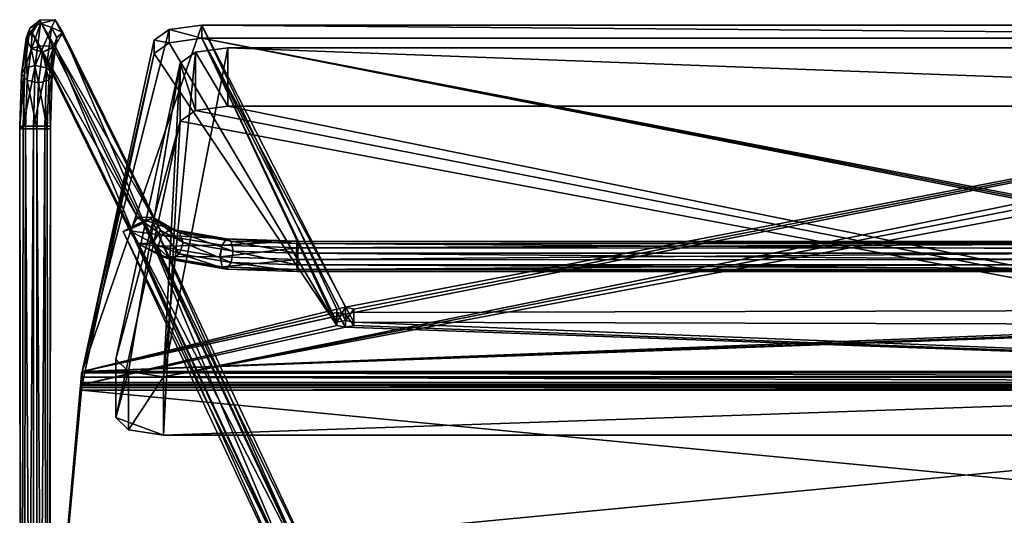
# Model space of a CAD drawing. Header units: millimetres. Extents: x -41 to 3008, y -710 to 56.
# Tile 12 of 28: x 777 to 1127, y -180 to -4. Entities that reach past the tile are written whole.
import ezdxf

# ---------------------------------------------------------------- set-up
doc = ezdxf.new("R2010")
doc.units = ezdxf.units.MM
doc.header["$LTSCALE"] = 65.185185
doc.layers.add('Default', color=7, linetype='Continuous', true_color=0x000000)

msp = doc.modelspace()

# ---------------------------------------------------------------- meshes
at = {"layer": 'Default'}
mesh = msp.add_polyface(dxfattribs=at)
corners = [(781.57, -9, 42.32), (788.11, -42, -0.68), (777.18, -42.93, 0.57), (789.78, -4.16, 42.49), (789.78, -4.16, 42.49), (789.78, -4.16, 42.49), (792.51, -8.76, 41.22), (792.51, -8.76, 41.22), (788.55, -6.99, 19.74), (788.55, -6.99, 19.74), (788.55, -6.99, 19.74), (788.55, -6.99, 19.74), (788.55, -6.99, 19.74), (788.55, -6.99, 19.74), (788.55, -6.99, 19.74), (790.42, -10.44, 21.29), (790.42, -10.44, 21.29), (784.31, -4.28, 43.04), (784.31, -4.28, 43.04), (784.31, -4.28, 43.04), (784.31, -4.28, 43.04), (779.46, -10.78, 22.24), (779.46, -10.78, 22.24), (779.46, -10.78, 22.24), (784.59, -5.57, 19.58), (784.59, -5.57, 19.58), (784.59, -5.57, 19.58), (784.59, -5.57, 19.58), (784.59, -5.57, 19.58), (784.59, -5.57, 19.58), (780.83, -7.14, 20.62), (780.83, -7.14, 20.62), (780.83, -7.14, 20.62), (780.83, -7.14, 20.62), (780.83, -7.14, 20.62), (777.2, -42.93, 0.69), (777.2, -42.93, 0.69), (777.2, -42.93, 0.69), (777.82, -23.56, 6.57), (777.82, -23.56, 6.57), (777.82, -23.56, 6.57), (777.82, -23.56, 6.57), (777.18, -42, 0.58), (777.18, -42, 0.58), (777.18, -42, 0.58), (777.18, -42, 0.58), (778.99, -21.37, 3.18), (778.99, -21.37, 3.18), (778.99, -21.37, 3.18), (778.99, -21.37, 3.18), (778.99, -21.37, 3.18), (778.99, -21.37, 3.18), (788.73, -23.43, 5.23), (788.73, -23.43, 5.23), (788.73, -23.43, 5.23), (786.1, -42, -4.29), (786.1, -42, -4.29), (786.1, -42, -4.29), (788.77, -22.9, 5.59), (788.77, -22.9, 5.59), (786.71, -21.28, 2.22), (786.71, -21.28, 2.22), (786.71, -21.28, 2.22), (786.71, -21.28, 2.22), (786.71, -21.28, 2.22), (786.71, -21.28, 2.22), (786.71, -21.28, 2.22), (790.39, -10.56, 21), (790.39, -10.56, 21), (790.39, -10.56, 21), (778.37, -42, -3.45), (778.37, -42, -3.45), (778.37, -42, -3.45), (777.18, -42.46, 0.58), (777.18, -42.46, 0.58), (782.08, -42, -5.47), (782.08, -42, -5.47), (782.08, -42, -5.47), (782.68, -20.42, 1.37), (782.68, -20.42, 1.37), (782.68, -20.42, 1.37), (782.68, -20.42, 1.37), (782.68, -20.42, 1.37), (782.68, -20.42, 1.37)]
mesh.append_faces([[corners[k] for k in face] for face in [(3, 7, 8, 8), (6, 16, 9, 9), (0, 20, 21, 21), (17, 5, 28, 28), (22, 19, 33, 33), (34, 18, 27, 27), (29, 4, 14, 14), (35, 41, 43, 43), (38, 23, 32, 32), (44, 40, 48, 48), (49, 39, 31, 31), (52, 1, 57, 57), (58, 54, 62, 62), (53, 56, 63, 63), (15, 69, 10, 10), (67, 59, 61, 61), (68, 60, 11, 11), (70, 45, 47, 47), (36, 42, 74, 74), (75, 72, 79, 79), (80, 71, 46, 46), (55, 77, 64, 64), (65, 76, 78, 78), (66, 83, 12, 12), (81, 51, 25, 25), (82, 24, 13, 13), (50, 30, 26, 26), (2, 37, 73, 73)]])
mesh = msp.add_polyface(dxfattribs=at)
corners = [(792.51, -8.76, 41.22), (816.29, -79.2, 372.6), (824.49, -74.36, 372.76), (824.49, -74.36, 372.76), (824.49, -74.36, 372.76), (827.23, -78.96, 371.49), (827.23, -78.96, 371.49), (789.78, -4.16, 42.49), (789.78, -4.16, 42.49), (789.78, -4.16, 42.49), (819.02, -74.48, 373.31), (819.02, -74.48, 373.31), (819.02, -74.48, 373.31), (781.57, -9, 42.32), (781.57, -9, 42.32), (784.31, -4.28, 43.04), (784.31, -4.28, 43.04), (784.31, -4.28, 43.04)]
mesh.append_faces([[corners[k] for k in face] for face in [(2, 6, 8, 8), (5, 0, 9, 9), (1, 12, 13, 13), (10, 4, 16, 16), (14, 11, 15, 15), (17, 3, 7, 7)]])
mesh = msp.add_polyface(dxfattribs=at)
corners = [(824.97, -11.48, 686.17), (896.03, -107.05, 423.6), (896.03, -107.05, 423.6), (893, -106.45, 425.24), (893, -106.45, 425.24), (893, -106.45, 425.24), (1414.07, -6.1, 700.96), (1414.07, -6.1, 700.96), (1414.07, -6.1, 700.96), (1414.07, -6.1, 700.96), (1414.07, -6.1, 700.96), (1414.07, -6.1, 700.96), (1414.07, -6.1, 700.96), (1414.07, -6.1, 700.96), (889.97, -107.05, 423.6), (889.97, -107.05, 423.6), (889.97, -107.05, 423.6), (841.93, -6.1, 700.96), (841.93, -6.1, 700.96), (841.93, -6.1, 700.96), (841.93, -6.1, 700.96), (896.03, -108.24, 420.31), (896.03, -108.24, 420.31), (896.03, -108.24, 420.31), (896.03, -108.24, 420.31), (893, -108.84, 418.67), (893, -108.84, 418.67), (799.39, -129.24, 362.62), (799.39, -129.24, 362.62), (799.39, -129.24, 362.62), (799.39, -129.24, 362.62), (799.39, -129.24, 362.62), (799.39, -129.24, 362.62), (799.39, -129.24, 362.62), (799.39, -129.24, 362.62), (799.39, -129.24, 362.62), (799.39, -129.24, 362.62), (1359.97, -107.05, 423.6), (1359.97, -107.05, 423.6), (1359.97, -107.05, 423.6), (1359.97, -107.05, 423.6), (889.97, -108.24, 420.31), (889.97, -108.24, 420.31), (1366.03, -107.05, 423.6), (1366.03, -107.05, 423.6), (1363, -106.45, 425.24), (1363, -106.45, 425.24), (1366.03, -108.24, 420.31), (1366.03, -108.24, 420.31), (1366.03, -108.24, 420.31), (1366.03, -108.24, 420.31), (1366.03, -108.24, 420.31), (1363, -108.84, 418.67), (1363, -108.84, 418.67), (1363, -108.84, 418.67), (1456.61, -129.24, 362.62), (1456.61, -129.24, 362.62), (1456.61, -129.24, 362.62), (1425.64, -7.65, 696.69), (1425.64, -7.65, 696.69), (1431.03, -11.48, 686.17), (1431.03, -11.48, 686.17), (1359.97, -108.24, 420.31), (1359.97, -108.24, 420.31), (830.36, -7.65, 696.69), (830.36, -7.65, 696.69)]
mesh.append_faces([[corners[k] for k in face] for face in [(1, 5, 12, 12), (3, 16, 18, 18), (13, 4, 17, 17), (21, 2, 11, 11), (25, 24, 32, 32), (39, 22, 10, 10), (23, 38, 33, 33), (41, 26, 31, 31), (14, 42, 30, 30), (19, 15, 29, 29), (43, 46, 8, 8), (45, 40, 9, 9), (47, 44, 7, 7), (52, 51, 56, 56), (48, 6, 59, 59), (57, 50, 60, 60), (61, 49, 58, 58), (62, 54, 35, 35), (36, 53, 55, 55), (37, 63, 34, 34), (64, 20, 28, 28), (0, 65, 27, 27)]])
mesh = msp.add_polyface(dxfattribs=at)
corners = [(841.93, -6.1, 700.96), (824.97, -16.18, 687.88), (830.36, -7.65, 696.69), (830.36, -7.65, 696.69), (830.36, -7.65, 696.69), (841.93, -10.79, 702.67), (841.93, -10.79, 702.67), (824.97, -11.48, 686.17), (824.97, -11.48, 686.17), (830.36, -12.35, 698.4), (830.36, -12.35, 698.4), (830.36, -12.35, 698.4)]
mesh.append_faces([[corners[k] for k in face] for face in [(0, 4, 5, 5), (2, 8, 10, 10), (6, 3, 9, 9), (7, 1, 11, 11)]])
mesh = msp.add_polyface(dxfattribs=at)
corners = [(1414.07, -6.1, 700.96), (841.93, -10.79, 702.67), (841.93, -6.1, 700.96), (841.93, -6.1, 700.96), (1414.07, -10.79, 702.67), (1414.07, -10.79, 702.67)]
mesh.append_faces([[corners[k] for k in face] for face in [(0, 3, 4, 4), (5, 2, 1, 1)]])
mesh = msp.add_polyface(dxfattribs=at)
corners = [(792.51, -8.76, 41.22), (777.2, -42.93, 0.69), (789.78, -13.48, 40.5), (789.78, -13.48, 40.5), (789.78, -13.48, 40.5), (789.78, -13.48, 40.5), (789.78, -13.48, 40.5), (790.42, -10.44, 21.29), (790.42, -10.44, 21.29), (784.31, -13.6, 41.05), (784.31, -13.6, 41.05), (784.31, -13.6, 41.05), (785.26, -15.77, 23.66), (785.26, -15.77, 23.66), (785.26, -15.77, 23.66), (785.26, -15.77, 23.66), (785.26, -15.77, 23.66), (785.26, -15.77, 23.66), (790.39, -10.56, 21), (790.39, -10.56, 21), (790.39, -10.56, 21), (789.03, -14.2, 22.63), (789.03, -14.2, 22.63), (789.03, -14.2, 22.63), (789.03, -14.2, 22.63), (789.03, -14.2, 22.63), (789.03, -14.2, 22.63), (781.57, -9, 42.32), (781.57, -9, 42.32), (781.3, -14.35, 23.5), (781.3, -14.35, 23.5), (781.3, -14.35, 23.5), (781.3, -14.35, 23.5), (781.3, -14.35, 23.5), (781.3, -14.35, 23.5), (779.46, -10.78, 22.24), (779.46, -10.78, 22.24), (779.46, -10.78, 22.24), (779.24, -42.93, 4.31), (779.24, -42.93, 4.31), (779.24, -42.93, 4.31), (783.23, -42.93, 5.47), (783.23, -42.93, 5.47), (783.23, -42.93, 5.47), (779.84, -25.71, 9.57), (779.84, -25.71, 9.57), (779.84, -25.71, 9.57), (779.84, -25.71, 9.57), (779.84, -25.71, 9.57), (779.84, -25.71, 9.57), (783.87, -26.57, 10.42), (783.87, -26.57, 10.42), (783.87, -26.57, 10.42), (783.87, -26.57, 10.42), (783.87, -26.57, 10.42), (783.87, -26.57, 10.42), (786.93, -42.93, 3.46), (786.93, -42.93, 3.46), (786.93, -42.93, 3.46), (777.82, -23.56, 6.57), (777.82, -23.56, 6.57), (777.82, -23.56, 6.57), (787.55, -25.62, 8.62), (787.55, -25.62, 8.62), (787.55, -25.62, 8.62), (787.55, -25.62, 8.62), (787.55, -25.62, 8.62), (787.55, -25.62, 8.62), (787.55, -25.62, 8.62), (787.55, -25.62, 8.62), (787.55, -25.62, 8.62), (788.73, -23.43, 5.23), (788.73, -23.43, 5.23), (788.73, -23.43, 5.23), (788.11, -42, -0.68), (788.11, -42, -0.68), (788.12, -42, -0.57), (788.12, -42, -0.57), (788.12, -42.46, -0.57), (788.12, -42.46, -0.57), (788.12, -42.93, -0.57), (788.12, -42.93, -0.57), (788.77, -22.9, 5.59), (788.77, -22.9, 5.59)]
mesh.append_faces([[corners[k] for k in face] for face in [(0, 6, 7, 7), (2, 11, 16, 16), (8, 5, 18, 18), (19, 4, 25, 25), (26, 3, 15, 15), (9, 28, 29, 29), (17, 10, 34, 34), (30, 27, 37, 37), (38, 43, 44, 44), (45, 42, 50, 50), (51, 41, 58, 58), (1, 40, 59, 59), (60, 39, 49, 49), (61, 48, 35, 35), (46, 55, 32, 32), (47, 31, 36, 36), (62, 52, 57, 57), (53, 70, 13, 13), (54, 12, 33, 33), (73, 67, 74, 74), (68, 72, 22, 22), (75, 66, 76, 76), (77, 65, 78, 78), (79, 64, 80, 80), (81, 63, 56, 56), (69, 21, 14, 14), (23, 71, 83, 83), (20, 24, 82, 82)]])
mesh = msp.add_polyface(dxfattribs=at)
corners = [(827.23, -78.96, 371.49), (781.57, -9, 42.32), (824.49, -83.68, 370.78), (824.49, -83.68, 370.78), (824.49, -83.68, 370.78), (792.51, -8.76, 41.22), (792.51, -8.76, 41.22), (819.02, -83.8, 371.33), (819.02, -83.8, 371.33), (819.02, -83.8, 371.33), (789.78, -13.48, 40.5), (789.78, -13.48, 40.5), (789.78, -13.48, 40.5), (816.29, -79.2, 372.6), (816.29, -79.2, 372.6), (784.31, -13.6, 41.05), (784.31, -13.6, 41.05), (784.31, -13.6, 41.05)]
mesh.append_faces([[corners[k] for k in face] for face in [(0, 4, 5, 5), (2, 9, 11, 11), (6, 3, 10, 10), (7, 14, 16, 16), (12, 8, 15, 15), (17, 13, 1, 1)]])
mesh = msp.add_polyface(dxfattribs=at)
corners = [(1431.03, -16.18, 687.88), (824.97, -16.18, 687.88), (824.97, -16.18, 687.88), (799.39, -133.94, 364.33), (799.39, -133.94, 364.33), (799.39, -133.94, 364.33), (889.97, -112.94, 422.02), (889.97, -112.94, 422.02), (889.97, -112.94, 422.02), (889.97, -112.94, 422.02), (889.97, -112.94, 422.02), (830.36, -12.35, 698.4), (830.36, -12.35, 698.4), (1456.61, -133.94, 364.33), (1456.61, -133.94, 364.33), (1456.61, -133.94, 364.33), (1456.61, -133.94, 364.33), (1456.61, -133.94, 364.33), (1456.61, -133.94, 364.33), (1456.61, -133.94, 364.33), (1456.61, -133.94, 364.33), (1456.61, -133.94, 364.33), (1456.61, -133.94, 364.33), (893, -113.54, 420.38), (893, -113.54, 420.38), (893, -113.54, 420.38), (1425.64, -12.35, 698.4), (1425.64, -12.35, 698.4), (1414.07, -10.79, 702.67), (1414.07, -10.79, 702.67), (1414.07, -10.79, 702.67), (1414.07, -10.79, 702.67), (1366.03, -111.75, 425.31), (1366.03, -111.75, 425.31), (1366.03, -111.75, 425.31), (896.03, -112.94, 422.02), (896.03, -112.94, 422.02), (896.03, -111.75, 425.31), (896.03, -111.75, 425.31), (896.03, -111.75, 425.31), (896.03, -111.75, 425.31), (1359.97, -112.94, 422.02), (1359.97, -112.94, 422.02), (1359.97, -112.94, 422.02), (1359.97, -112.94, 422.02), (1363, -113.54, 420.38), (1363, -113.54, 420.38), (1366.03, -112.94, 422.02), (1366.03, -112.94, 422.02), (841.93, -10.79, 702.67), (841.93, -10.79, 702.67), (841.93, -10.79, 702.67), (841.93, -10.79, 702.67), (841.93, -10.79, 702.67), (841.93, -10.79, 702.67), (841.93, -10.79, 702.67), (841.93, -10.79, 702.67), (1363, -111.15, 426.95), (1363, -111.15, 426.95), (1363, -111.15, 426.95), (893, -111.15, 426.95), (893, -111.15, 426.95), (889.97, -111.75, 425.31), (889.97, -111.75, 425.31), (1359.97, -111.75, 425.31), (1359.97, -111.75, 425.31)]
mesh.append_faces([[corners[k] for k in face] for face in [(1, 5, 9, 9), (2, 8, 11, 11), (3, 22, 24, 24), (10, 4, 23, 23), (13, 0, 27, 27), (15, 30, 33, 33), (31, 14, 26, 26), (25, 21, 35, 35), (36, 20, 37, 37), (38, 19, 43, 43), (44, 18, 45, 45), (46, 17, 47, 47), (48, 16, 32, 32), (28, 56, 58, 58), (29, 57, 34, 34), (61, 51, 62, 62), (52, 60, 40, 40), (63, 50, 6, 6), (7, 49, 12, 12), (53, 39, 42, 42), (59, 55, 64, 64), (65, 54, 41, 41)]])
mesh = msp.add_polyface(dxfattribs=at)
corners = [(824.97, -11.48, 686.17), (799.39, -133.94, 364.33), (799.39, -129.24, 362.62), (799.39, -129.24, 362.62), (824.97, -16.18, 687.88), (824.97, -16.18, 687.88)]
mesh.append_faces([[corners[k] for k in face] for face in [(0, 3, 4, 4), (5, 2, 1, 1)]])
mesh = msp.add_polyface(dxfattribs=at)
corners = [(1440.13, -129.33, 377.01), (811.36, -124.94, 389.06), (1421.74, -19.6, 678.48), (1421.74, -19.6, 678.48), (1421.74, -19.6, 678.48), (1444.63, -124.94, 389.06), (1444.63, -124.94, 389.06), (1427.68, -131.19, 371.9), (1427.68, -131.19, 371.9), (1427.68, -131.19, 371.9), (1416.36, -15.77, 689.01), (1416.36, -15.77, 689.01), (828.32, -131.19, 371.9), (828.32, -131.19, 371.9), (828.32, -131.19, 371.9), (828.32, -131.19, 371.9), (828.32, -131.19, 371.9), (828.32, -131.19, 371.9), (828.32, -131.19, 371.9), (1404.79, -14.21, 693.27), (1404.79, -14.21, 693.27), (851.21, -14.21, 693.27), (851.21, -14.21, 693.27), (839.64, -15.77, 689.01), (839.64, -15.77, 689.01), (834.25, -19.6, 678.48), (834.25, -19.6, 678.48), (834.25, -19.6, 678.48), (815.86, -129.33, 377.01), (815.86, -129.33, 377.01)]
mesh.append_faces([[corners[k] for k in face] for face in [(2, 6, 8, 8), (9, 5, 0, 0), (10, 4, 17, 17), (18, 3, 7, 7), (19, 11, 16, 16), (21, 20, 15, 15), (23, 22, 14, 14), (25, 24, 13, 13), (1, 27, 28, 28), (29, 26, 12, 12)]])
mesh = msp.add_polyface(dxfattribs=at)
corners = [(851.21, -14.21, 693.27), (834.25, -40.27, 686.01), (839.64, -15.77, 689.01), (839.64, -15.77, 689.01), (839.64, -15.77, 689.01), (851.21, -34.89, 700.8), (851.21, -34.89, 700.8), (834.25, -19.6, 678.48), (834.25, -19.6, 678.48), (839.64, -36.44, 696.53), (839.64, -36.44, 696.53), (839.64, -36.44, 696.53)]
mesh.append_faces([[corners[k] for k in face] for face in [(0, 4, 5, 5), (2, 8, 10, 10), (3, 9, 6, 6), (7, 1, 11, 11)]])
mesh = msp.add_polyface(dxfattribs=at)
corners = [(1404.79, -14.21, 693.27), (851.21, -34.89, 700.8), (851.21, -14.21, 693.27), (851.21, -14.21, 693.27), (1404.79, -34.89, 700.8), (1404.79, -34.89, 700.8)]
mesh.append_faces([[corners[k] for k in face] for face in [(0, 3, 4, 4), (2, 1, 5, 5)]])
mesh = msp.add_polyface(dxfattribs=at)
corners = [(834.25, -19.6, 678.48), (811.36, -145.61, 396.58), (811.36, -124.94, 389.06), (811.36, -124.94, 389.06), (834.25, -40.27, 686.01), (834.25, -40.27, 686.01)]
mesh.append_faces([[corners[k] for k in face] for face in [(0, 3, 4, 4), (2, 1, 5, 5)]])
mesh = msp.add_polyface(dxfattribs=at)
corners = [(815.86, -150, 384.53), (1444.63, -145.61, 396.58), (828.32, -151.86, 379.42), (828.32, -151.86, 379.42), (828.32, -151.86, 379.42), (1427.68, -151.86, 379.42), (1427.68, -151.86, 379.42), (1427.68, -151.86, 379.42), (1427.68, -151.86, 379.42), (1427.68, -151.86, 379.42), (1427.68, -151.86, 379.42), (1427.68, -151.86, 379.42), (834.25, -40.27, 686.01), (834.25, -40.27, 686.01), (834.25, -40.27, 686.01), (839.64, -36.44, 696.53), (839.64, -36.44, 696.53), (851.21, -34.89, 700.8), (851.21, -34.89, 700.8), (1404.79, -34.89, 700.8), (1404.79, -34.89, 700.8), (1416.36, -36.44, 696.53), (1416.36, -36.44, 696.53), (1421.74, -40.27, 686.01), (1421.74, -40.27, 686.01), (1421.74, -40.27, 686.01), (1440.13, -150, 384.53), (1440.13, -150, 384.53), (811.36, -145.61, 396.58), (811.36, -145.61, 396.58)]
mesh.append_faces([[corners[k] for k in face] for face in [(2, 11, 13, 13), (14, 10, 15, 15), (16, 9, 17, 17), (18, 8, 19, 19), (20, 7, 21, 21), (22, 6, 23, 23), (24, 5, 27, 27), (0, 4, 28, 28), (29, 3, 12, 12), (1, 25, 26, 26)]])
mesh = msp.add_polyface(dxfattribs=at)
corners = [(783.23, -42.93, 5.47), (777.18, -42, 0.58), (782.08, -674.54, -5.47), (779.24, -42.93, 4.31), (779.24, -42.93, 4.31), (779.24, -42.93, 4.31), (783.23, -674.54, 5.47), (783.23, -674.54, 5.47), (777.2, -42.93, 0.69), (777.2, -42.93, 0.69), (778.2, -674.54, 3.23), (778.2, -674.54, 3.23), (778.2, -674.54, 3.23), (778.2, -674.54, 3.23), (778.37, -42, -3.45), (778.37, -42, -3.45), (778.37, -42, -3.45), (778.37, -42, -3.45), (777.18, -42.46, 0.58), (777.18, -42.46, 0.58), (782.08, -42, -5.47), (782.08, -42, -5.47), (777.63, -674.54, -2.24), (777.63, -674.54, -2.24), (777.63, -674.54, -2.24), (777.63, -674.54, -2.24), (777.18, -42.93, 0.57), (777.18, -42.93, 0.57), (777.18, -42.93, 0.57), (777.18, -42.93, 0.57)]
mesh.append_faces([[corners[k] for k in face] for face in [(0, 5, 6, 6), (3, 9, 11, 11), (7, 4, 10, 10), (1, 17, 18, 18), (14, 21, 24, 24), (16, 26, 19, 19), (27, 15, 23, 23), (20, 2, 25, 25), (8, 29, 12, 12), (28, 22, 13, 13)]])
mesh = msp.add_polyface(dxfattribs=at)
corners = [(783.23, -674.54, 5.47), (788.12, -42, -0.57), (782.08, -42, -5.47), (786.93, -42.93, 3.46), (786.93, -42.93, 3.46), (783.23, -42.93, 5.47), (783.23, -42.93, 5.47), (787.68, -674.54, 2.24), (787.68, -674.54, 2.24), (787.68, -674.54, 2.24), (787.68, -674.54, 2.24), (786.1, -42, -4.29), (786.1, -42, -4.29), (786.1, -42, -4.29), (788.11, -42, -0.68), (788.11, -42, -0.68), (788.11, -42, -0.68), (787.1, -674.54, -3.23), (787.1, -674.54, -3.23), (787.1, -674.54, -3.23), (787.1, -674.54, -3.23), (787.1, -674.54, -3.23), (788.12, -42.46, -0.57), (788.12, -42.46, -0.57), (788.12, -42.46, -0.57), (788.12, -42.93, -0.57), (788.12, -42.93, -0.57), (788.12, -42.93, -0.57), (782.08, -674.54, -5.47), (782.08, -674.54, -5.47)]
mesh.append_faces([[corners[k] for k in face] for face in [(3, 6, 9, 9), (5, 0, 10, 10), (11, 16, 18, 18), (14, 1, 24, 24), (15, 23, 19, 19), (22, 27, 20, 20), (25, 4, 8, 8), (26, 7, 21, 21), (2, 13, 28, 28), (12, 17, 29, 29)]])
mesh = msp.add_polyface(dxfattribs=at)
corners = [(821.44, -75.72, 305.08), (816.46, -78.7, 295.74), (823.93, -74.89, 300.25), (823.93, -74.89, 300.25), (823.93, -74.89, 300.25), (816.46, -78.03, 305.25), (816.46, -78.03, 305.25), (813.96, -79.53, 300.58), (813.96, -79.53, 300.58), (813.96, -79.53, 300.58), (821.44, -76.38, 295.58), (821.44, -76.38, 295.58)]
mesh.append_faces([[corners[k] for k in face] for face in [(0, 4, 5, 5), (6, 3, 7, 7), (8, 2, 11, 11), (1, 9, 10, 10)]])
mesh = msp.add_polyface(dxfattribs=at)
corners = [(823.93, -74.89, 300.25), (875.48, -211.12, 309.78), (821.44, -75.72, 305.08), (821.44, -75.72, 305.08), (821.44, -75.72, 305.08), (885.45, -206.48, 309.45), (885.45, -206.48, 309.45), (816.46, -78.03, 305.25), (816.46, -78.03, 305.25), (816.46, -78.03, 305.25), (882.95, -207.31, 314.29), (882.95, -207.31, 314.29), (882.95, -207.31, 314.29), (813.96, -79.53, 300.58), (813.96, -79.53, 300.58), (877.97, -209.63, 314.45), (877.97, -209.63, 314.45), (877.97, -209.63, 314.45)]
mesh.append_faces([[corners[k] for k in face] for face in [(0, 4, 5, 5), (2, 9, 11, 11), (6, 3, 10, 10), (7, 14, 16, 16), (12, 8, 15, 15), (17, 13, 1, 1)]])
mesh = msp.add_polyface(dxfattribs=at)
corners = [(885.45, -206.48, 309.45), (813.96, -79.53, 300.58), (821.44, -76.38, 295.58), (821.44, -76.38, 295.58), (821.44, -76.38, 295.58), (823.93, -74.89, 300.25), (823.93, -74.89, 300.25), (882.95, -207.98, 304.78), (882.95, -207.98, 304.78), (882.95, -207.98, 304.78), (816.46, -78.7, 295.74), (816.46, -78.7, 295.74), (816.46, -78.7, 295.74), (875.48, -211.12, 309.78), (875.48, -211.12, 309.78), (877.97, -210.29, 304.95), (877.97, -210.29, 304.95), (877.97, -210.29, 304.95)]
mesh.append_faces([[corners[k] for k in face] for face in [(2, 6, 8, 8), (5, 0, 9, 9), (1, 12, 13, 13), (10, 4, 16, 16), (14, 11, 15, 15), (17, 3, 7, 7)]])
mesh = msp.add_polyface(dxfattribs=at)
corners = [(876.1, -89.48, 420.99), (827.23, -78.96, 371.49), (875.67, -83.73, 412.62), (875.67, -83.73, 412.62), (875.67, -83.73, 412.62), (875.59, -87.2, 410.23), (875.59, -87.2, 410.23), (852.38, -82.92, 408.81), (852.38, -82.92, 408.81), (852.38, -82.92, 408.81), (852.38, -82.92, 408.81), (852.38, -82.92, 408.81), (852.38, -82.92, 408.81), (853.04, -86.42, 406.57), (853.04, -86.42, 406.57), (853.04, -86.42, 406.57), (876.03, -85.35, 420.23), (876.03, -85.35, 420.23), (876.03, -85.35, 420.23), (848.5, -88.5, 416.37), (848.5, -88.5, 416.37), (848.5, -88.5, 416.37), (875.85, -82.96, 416.76), (875.85, -82.96, 416.76), (875.85, -82.96, 416.76), (849.17, -84.39, 415.74), (849.17, -84.39, 415.74), (849.17, -84.39, 415.74), (849.17, -84.39, 415.74), (849.17, -84.39, 415.74), (849.17, -84.39, 415.74), (849.17, -84.39, 415.74), (850.77, -82.08, 412.61), (850.77, -82.08, 412.61), (850.77, -82.08, 412.61), (850.77, -82.08, 412.61), (850.77, -82.08, 412.61), (850.77, -82.08, 412.61), (835.34, -83.4, 392.38), (835.34, -83.4, 392.38), (835.34, -83.4, 392.38), (834.03, -79.79, 394.11), (834.03, -79.79, 394.11), (834.03, -79.79, 394.11), (834.03, -79.79, 394.11), (834.03, -79.79, 394.11), (848.17, -88.47, 416.22), (848.17, -88.47, 416.22), (824.49, -74.36, 372.76), (824.49, -74.36, 372.76), (824.49, -74.36, 372.76), (824.49, -74.36, 372.76), (826.41, -84.74, 398.66), (826.41, -84.74, 398.66), (826.41, -84.74, 398.66), (816.29, -79.2, 372.6), (816.29, -79.2, 372.6), (827.71, -80.74, 398.55), (827.71, -80.74, 398.55), (827.71, -80.74, 398.55), (827.71, -80.74, 398.55), (827.71, -80.74, 398.55), (827.71, -80.74, 398.55), (819.02, -74.48, 373.31), (819.02, -74.48, 373.31), (819.02, -74.48, 373.31), (830.87, -78.69, 396.67), (830.87, -78.69, 396.67), (830.87, -78.69, 396.67), (830.87, -78.69, 396.67), (830.87, -78.69, 396.67), (830.87, -78.69, 396.67)]
mesh.append_faces([[corners[k] for k in face] for face in [(2, 6, 7, 7), (5, 15, 8, 8), (0, 18, 19, 19), (16, 24, 25, 25), (20, 17, 31, 31), (22, 4, 35, 35), (26, 23, 34, 34), (36, 3, 12, 12), (13, 40, 42, 42), (9, 14, 41, 41), (46, 21, 30, 30), (38, 1, 51, 51), (43, 39, 50, 50), (52, 47, 29, 29), (55, 54, 58, 58), (53, 28, 59, 59), (56, 57, 63, 63), (27, 33, 60, 60), (37, 11, 69, 69), (61, 32, 68, 68), (70, 10, 45, 45), (62, 67, 64, 64), (71, 44, 49, 49), (65, 66, 48, 48)]])
mesh = msp.add_polyface(dxfattribs=at)
corners = [(875.59, -87.2, 410.23), (816.29, -79.2, 372.6), (875.67, -91.34, 411), (875.67, -91.34, 411), (875.67, -91.34, 411), (853.04, -86.42, 406.57), (853.04, -86.42, 406.57), (853.04, -86.42, 406.57), (875.85, -93.72, 414.47), (875.85, -93.72, 414.47), (875.85, -93.72, 414.47), (852.38, -90.53, 407.19), (852.38, -90.53, 407.19), (852.38, -90.53, 407.19), (852.38, -90.53, 407.19), (852.38, -90.53, 407.19), (852.38, -90.53, 407.19), (876.03, -92.95, 418.61), (876.03, -92.95, 418.61), (876.03, -92.95, 418.61), (850.77, -92.84, 410.32), (850.77, -92.84, 410.32), (850.77, -92.84, 410.32), (850.77, -92.84, 410.32), (850.77, -92.84, 410.32), (850.77, -92.84, 410.32), (876.1, -89.48, 420.99), (876.1, -89.48, 420.99), (849.17, -92, 414.12), (849.17, -92, 414.12), (849.17, -92, 414.12), (849.17, -92, 414.12), (849.17, -92, 414.12), (849.17, -92, 414.12), (848.5, -88.5, 416.37), (848.5, -88.5, 416.37), (848.5, -88.5, 416.37), (835.34, -83.4, 392.38), (835.34, -83.4, 392.38), (835.34, -83.4, 392.38), (834.03, -87.4, 392.49), (834.03, -87.4, 392.49), (834.03, -87.4, 392.49), (834.03, -87.4, 392.49), (834.03, -87.4, 392.49), (834.03, -87.4, 392.49), (830.87, -89.45, 394.38), (830.87, -89.45, 394.38), (830.87, -89.45, 394.38), (830.87, -89.45, 394.38), (830.87, -89.45, 394.38), (830.87, -89.45, 394.38), (827.71, -88.35, 396.93), (827.71, -88.35, 396.93), (827.71, -88.35, 396.93), (827.71, -88.35, 396.93), (827.71, -88.35, 396.93), (827.71, -88.35, 396.93), (848.17, -88.47, 416.22), (848.17, -88.47, 416.22), (827.23, -78.96, 371.49), (827.23, -78.96, 371.49), (824.49, -83.68, 370.78), (824.49, -83.68, 370.78), (824.49, -83.68, 370.78), (819.02, -83.8, 371.33), (819.02, -83.8, 371.33), (819.02, -83.8, 371.33), (819.02, -83.8, 371.33), (826.41, -84.74, 398.66), (826.41, -84.74, 398.66), (826.41, -84.74, 398.66)]
mesh.append_faces([[corners[k] for k in face] for face in [(0, 4, 5, 5), (2, 10, 11, 11), (6, 3, 16, 16), (8, 19, 20, 20), (12, 9, 25, 25), (17, 27, 28, 28), (21, 18, 33, 33), (29, 26, 36, 36), (7, 15, 37, 37), (13, 24, 40, 40), (38, 14, 45, 45), (22, 32, 46, 46), (41, 23, 51, 51), (30, 35, 52, 52), (47, 31, 57, 57), (53, 34, 59, 59), (39, 44, 60, 60), (42, 50, 63, 63), (61, 43, 62, 62), (48, 56, 66, 66), (64, 49, 65, 65), (71, 54, 58, 58), (55, 70, 67, 67), (68, 69, 1, 1)]])
mesh = msp.add_polyface(dxfattribs=at)
corners = [(875.59, -87.2, 410.23), (1381.8, -89.52, 421.18), (1381.92, -83.77, 412.8), (1381.92, -83.77, 412.8), (1381.92, -83.77, 412.8), (1381.94, -87.24, 410.42), (1381.94, -87.24, 410.42), (875.67, -83.73, 412.62), (875.67, -83.73, 412.62), (875.67, -83.73, 412.62), (1381.82, -85.38, 420.41), (1381.82, -85.38, 420.41), (1381.82, -85.38, 420.41), (876.1, -89.48, 420.99), (876.1, -89.48, 420.99), (1381.87, -83, 416.94), (1381.87, -83, 416.94), (1381.87, -83, 416.94), (876.03, -85.35, 420.23), (876.03, -85.35, 420.23), (876.03, -85.35, 420.23), (875.85, -82.96, 416.76), (875.85, -82.96, 416.76), (875.85, -82.96, 416.76)]
mesh.append_faces([[corners[k] for k in face] for face in [(2, 6, 8, 8), (5, 0, 9, 9), (1, 12, 13, 13), (10, 17, 19, 19), (14, 11, 18, 18), (15, 4, 22, 22), (20, 16, 21, 21), (23, 3, 7, 7)]])
mesh = msp.add_polyface(dxfattribs=at)
corners = [(1381.94, -87.24, 410.42), (876.1, -89.48, 420.99), (1381.92, -91.38, 411.18), (1381.92, -91.38, 411.18), (1381.92, -91.38, 411.18), (875.59, -87.2, 410.23), (875.59, -87.2, 410.23), (1381.87, -93.76, 414.65), (1381.87, -93.76, 414.65), (1381.87, -93.76, 414.65), (875.67, -91.34, 411), (875.67, -91.34, 411), (875.67, -91.34, 411), (1381.82, -92.99, 418.79), (1381.82, -92.99, 418.79), (1381.82, -92.99, 418.79), (875.85, -93.72, 414.47), (875.85, -93.72, 414.47), (875.85, -93.72, 414.47), (1381.8, -89.52, 421.18), (1381.8, -89.52, 421.18), (876.03, -92.95, 418.61), (876.03, -92.95, 418.61), (876.03, -92.95, 418.61)]
mesh.append_faces([[corners[k] for k in face] for face in [(0, 4, 5, 5), (2, 9, 11, 11), (6, 3, 10, 10), (7, 15, 17, 17), (12, 8, 16, 16), (13, 20, 22, 22), (18, 14, 21, 21), (23, 19, 1, 1)]])
mesh = msp.add_polyface(dxfattribs=at)
corners = [(893, -111.15, 426.95), (893, -108.84, 418.67), (889.97, -107.05, 423.6), (889.97, -107.05, 423.6), (889.97, -107.05, 423.6), (893, -106.45, 425.24), (893, -106.45, 425.24), (889.97, -111.75, 425.31), (889.97, -111.75, 425.31), (889.97, -111.75, 425.31), (889.97, -108.24, 420.31), (889.97, -108.24, 420.31), (889.97, -108.24, 420.31), (893, -113.54, 420.38), (893, -113.54, 420.38), (889.97, -112.94, 422.02), (889.97, -112.94, 422.02), (889.97, -112.94, 422.02)]
mesh.append_faces([[corners[k] for k in face] for face in [(2, 6, 8, 8), (5, 0, 9, 9), (1, 12, 13, 13), (10, 4, 16, 16), (11, 15, 14, 14), (3, 7, 17, 17)]])
mesh = msp.add_polyface(dxfattribs=at)
corners = [(893, -106.45, 425.24), (893, -113.54, 420.38), (896.03, -107.05, 423.6), (896.03, -107.05, 423.6), (896.03, -107.05, 423.6), (893, -111.15, 426.95), (893, -111.15, 426.95), (896.03, -108.24, 420.31), (896.03, -108.24, 420.31), (896.03, -108.24, 420.31), (896.03, -111.75, 425.31), (896.03, -111.75, 425.31), (896.03, -111.75, 425.31), (893, -108.84, 418.67), (893, -108.84, 418.67), (896.03, -112.94, 422.02), (896.03, -112.94, 422.02), (896.03, -112.94, 422.02)]
mesh.append_faces([[corners[k] for k in face] for face in [(0, 4, 5, 5), (2, 9, 11, 11), (6, 3, 10, 10), (7, 14, 16, 16), (8, 15, 12, 12), (13, 1, 17, 17)]])
mesh = msp.add_polyface(dxfattribs=at)
corners = [(811.36, -124.94, 389.06), (828.32, -151.86, 379.42), (815.86, -129.33, 377.01), (815.86, -129.33, 377.01), (815.86, -129.33, 377.01), (811.36, -145.61, 396.58), (811.36, -145.61, 396.58), (828.32, -131.19, 371.9), (828.32, -131.19, 371.9), (815.86, -150, 384.53), (815.86, -150, 384.53), (815.86, -150, 384.53)]
mesh.append_faces([[corners[k] for k in face] for face in [(0, 4, 5, 5), (2, 8, 10, 10), (3, 9, 6, 6), (7, 1, 11, 11)]])
mesh = msp.add_polyface(dxfattribs=at)
corners = [(799.14, -133.19, 357.65), (1456.61, -129.24, 362.62), (1456.86, -133.19, 357.65), (1456.86, -133.19, 357.65), (799.14, -131.26, 359.29), (799.14, -131.26, 359.29), (799.14, -131.26, 359.29), (1456.86, -131.26, 359.29), (1456.86, -131.26, 359.29), (1456.86, -131.26, 359.29), (799.39, -129.24, 362.62), (799.39, -129.24, 362.62), (1456.74, -129.5, 361.98), (1456.74, -129.5, 361.98), (1456.74, -129.5, 361.98), (799.26, -129.5, 361.98), (799.26, -129.5, 361.98), (799.26, -129.5, 361.98), (799.14, -129.8, 361.36), (799.14, -129.8, 361.36), (799.14, -129.8, 361.36), (1456.86, -129.8, 361.36), (1456.86, -129.8, 361.36), (1456.86, -129.8, 361.36)]
mesh.append_faces([[corners[k] for k in face] for face in [(2, 0, 6, 6), (3, 5, 7, 7), (10, 1, 14, 14), (15, 11, 13, 13), (18, 17, 22, 22), (23, 16, 12, 12), (4, 20, 8, 8), (9, 19, 21, 21)]])
mesh = msp.add_polyface(dxfattribs=at)
corners = [(799.39, -133.94, 364.33), (799.14, -129.8, 361.36), (799.39, -129.24, 362.62), (799.39, -129.24, 362.62), (799.39, -129.24, 362.62), (799.26, -129.5, 361.98), (799.26, -129.5, 361.98), (799.14, -134.22, 363.7), (799.14, -134.22, 363.7), (799.14, -134.22, 363.7), (799.26, -134.07, 364.01), (799.26, -134.07, 364.01)]
mesh.append_faces([[corners[k] for k in face] for face in [(2, 6, 8, 8), (0, 4, 10, 10), (3, 7, 11, 11), (5, 1, 9, 9)]])
mesh = msp.add_polyface(dxfattribs=at)
corners = [(1456.86, -130.39, 359.48), (799.14, -130.39, 359.48), (1462.75, -196.85, 316.31), (1462.75, -196.85, 316.31), (1456.86, -133.19, 357.65), (1456.86, -133.19, 357.65), (1456.86, -133.19, 357.65), (793.25, -196.85, 316.31), (793.25, -196.85, 316.31), (793.25, -196.85, 316.31), (799.14, -133.19, 357.65), (799.14, -133.19, 357.65)]
mesh.append_faces([[corners[k] for k in face] for face in [(0, 3, 4, 4), (5, 2, 9, 9), (10, 6, 8, 8), (1, 11, 7, 7)]])
mesh = msp.add_polyface(dxfattribs=at)
corners = [(799.14, -130.39, 359.48), (793.25, -199.58, 320.51), (793.25, -196.85, 316.31), (793.25, -196.85, 316.31), (799.14, -133.11, 363.67), (799.14, -133.11, 363.67)]
mesh.append_faces([[corners[k] for k in face] for face in [(0, 3, 4, 4), (5, 2, 1, 1)]])
mesh = msp.add_polyface(dxfattribs=at)
corners = [(799.14, -133.19, 357.65), (799.14, -134.22, 363.7), (799.14, -135.92, 361.85), (799.14, -135.92, 361.85), (799.14, -135.92, 361.85), (799.14, -131.26, 359.29), (799.14, -131.26, 359.29), (799.14, -129.8, 361.36), (799.14, -129.8, 361.36), (799.14, -129.8, 361.36), (799.14, -134.95, 362.67), (799.14, -134.95, 362.67)]
mesh.append_faces([[corners[k] for k in face] for face in [(0, 4, 5, 5), (3, 7, 6, 6), (8, 2, 11, 11), (9, 10, 1, 1)]])
mesh = msp.add_polyface(dxfattribs=at)
corners = [(799.14, -130.39, 359.48), (799.14, -135.92, 361.85), (799.14, -133.19, 357.65), (799.14, -133.19, 357.65), (799.14, -133.11, 363.67), (799.14, -133.11, 363.67)]
mesh.append_faces([[corners[k] for k in face] for face in [(2, 0, 5, 5), (3, 4, 1, 1)]])
mesh = msp.add_polyface(dxfattribs=at)
corners = [(828.32, -131.19, 371.9), (1427.68, -151.86, 379.42), (1427.68, -131.19, 371.9), (1427.68, -131.19, 371.9), (828.32, -151.86, 379.42), (828.32, -151.86, 379.42)]
mesh.append_faces([[corners[k] for k in face] for face in [(0, 3, 4, 4), (2, 1, 5, 5)]])
mesh = msp.add_polyface(dxfattribs=at)
corners = [(1456.86, -133.11, 363.67), (799.14, -133.11, 363.67), (1462.75, -199.58, 320.51), (1462.75, -199.58, 320.51), (1462.75, -199.58, 320.51), (1456.86, -135.92, 361.85), (1456.86, -135.92, 361.85), (793.25, -199.58, 320.51), (793.25, -199.58, 320.51), (799.14, -135.92, 361.85), (799.14, -135.92, 361.85), (799.14, -135.92, 361.85)]
mesh.append_faces([[corners[k] for k in face] for face in [(2, 0, 6, 6), (7, 4, 10, 10), (11, 3, 5, 5), (1, 8, 9, 9)]])
mesh = msp.add_polyface(dxfattribs=at)
corners = [(1456.86, -135.92, 361.85), (799.39, -133.94, 364.33), (799.14, -135.92, 361.85), (799.14, -135.92, 361.85), (1456.86, -134.95, 362.67), (1456.86, -134.95, 362.67), (1456.86, -134.95, 362.67), (799.14, -134.95, 362.67), (799.14, -134.95, 362.67), (799.14, -134.95, 362.67), (1456.61, -133.94, 364.33), (1456.61, -133.94, 364.33), (799.26, -134.07, 364.01), (799.26, -134.07, 364.01), (799.26, -134.07, 364.01), (1456.74, -134.07, 364.01), (1456.74, -134.07, 364.01), (1456.74, -134.07, 364.01), (1456.86, -134.22, 363.7), (1456.86, -134.22, 363.7), (1456.86, -134.22, 363.7), (799.14, -134.22, 363.7), (799.14, -134.22, 363.7), (799.14, -134.22, 363.7)]
mesh.append_faces([[corners[k] for k in face] for face in [(2, 0, 6, 6), (3, 5, 7, 7), (10, 1, 14, 14), (15, 11, 13, 13), (18, 17, 22, 22), (23, 16, 12, 12), (4, 20, 8, 8), (9, 19, 21, 21)]])

doc.saveas('drawing.dxf')
